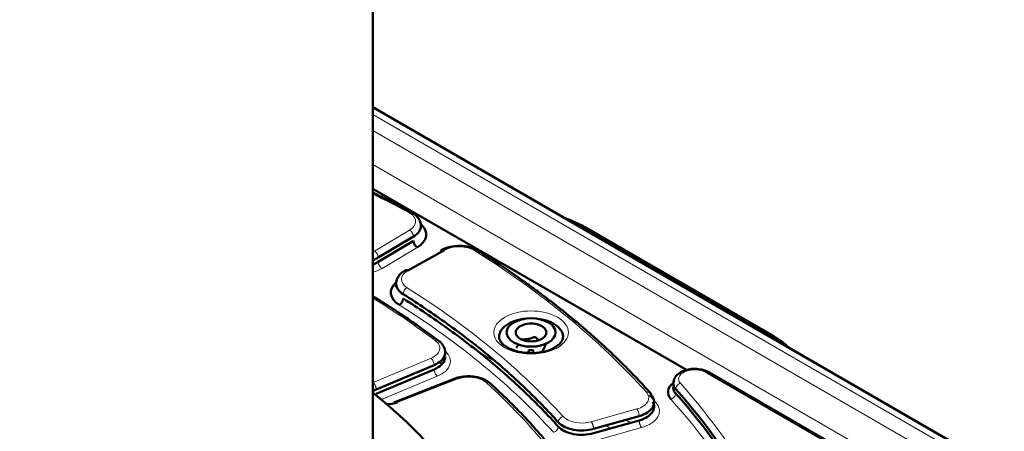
# Model space of a CAD drawing. Header units: millimetres. Extents: x 5 to 579, y 5 to 290.
# Tile 70 of 85: x 359 to 377, y 206 to 213. Entities that reach past the tile are written whole.
import ezdxf

# ---------------------------------------------------------------- set-up
doc = ezdxf.new("R2010")
doc.units = ezdxf.units.MM
doc.layers.add('1', color=7, linetype='Continuous', true_color=0xffffff)

msp = doc.modelspace()

# ---------------------------------------------------------------- linework, layer by layer
at = {"layer": '1', "color": 18, "linetype": 'Continuous', "lineweight": 50}
for p, q in [((365.56394, 199.23775), (365.56394, 255.77923)), ((382.1358, 202.13719), (365.56397, 211.70494)), ((371.44505, 206.78079), (365.56403, 210.1762)), ((369.54223, 209.45536), (373.07776, 207.41412)), ((365.66379, 208.88624), (366.32392, 209.28091)), ((366.32392, 209.19926), (365.66379, 208.8046)), ((366.90537, 209.02543), (366.22179, 208.64431)), ((365.62582, 206.41743), (366.71342, 206.87364)), ((366.71342, 206.79199), (365.62582, 206.33578)), ((380.88479, 201.52788), (371.86071, 206.73793)), ((367.10587, 206.61954), (365.97411, 206.1788)), ((369.70439, 205.67536), (370.5585, 205.91588)), ((370.5585, 205.83423), (369.70439, 205.59372))]:
    msp.add_line(p, q, dxfattribs=at)
at = {"layer": '1', "color": 18, "linetype": 'Continuous', "lineweight": 13}
for p, q in [((381.93528, 202.11768), (365.56395, 211.56967)), ((381.6768, 201.96844), (365.56427, 211.27102)), ((381.39413, 201.49004), (365.56396, 210.6296)), ((365.59186, 209.008), (366.25198, 209.40267)), ((365.73573, 208.68284), (366.39585, 209.0775)), ((366.02483, 208.3178), (365.94452, 208.36416)), ((367.81245, 206.96491), (367.48209, 207.15565)), ((365.56705, 206.54578), (366.65465, 207.002)), ((380.83461, 201.52303), (371.81113, 206.73273)), ((365.72433, 206.22408), (366.7722, 206.66363)), ((367.13558, 206.60545), (366.02107, 206.17142)), ((369.66055, 205.80891), (370.51467, 206.04942)), ((370.40253, 205.79033), (370.30739, 205.84526)), ((369.74823, 205.46017), (370.60234, 205.70069)), ((370.02902, 205.68518), (369.93388, 205.7401))]:
    msp.add_line(p, q, dxfattribs=at)
for centre, major_axis, start_param, end_param in [((351.91394, 200.74736), (-21.15, 0), 3.96854283, 4.01085569), ((365.96425, 209.56309), (-0.4, 0), 2.37364778, 3.96854283), ((367.18324, 208.85931), (-0.4, 0), 3.88543881, 5.48033385), ((365.30412, 209.16843), (-0.4, 0), 2.27777594, 2.37364778), ((351.91394, 200.74736), (-21.15, 0), 3.61947698, 3.88543881), ((365.30412, 208.92348), (-0.6, 0), 2.01863216, 2.37364778), ((366.49966, 208.47818), (-0.4, 0), 5.48033385, 7.02587497), ((351.91394, 200.74736), (19.4, 0), 0.47904082, 0.74268966), ((351.91394, 200.74736), (-18.7, 0), 3.79723699, 3.89414688), ((351.91394, 200.50241), (19.2, 0), 0.47904082, 0.74268966), ((368.53095, 207.48345), (-0.7, 0), 2.35619449, 5.49778714), ((368.53095, 207.48345), (-0.7, 0), 5.49778714, 8.6393798), ((366.41953, 207.18883), (-0.4, 0), 2.19911486, 3.79723699), ((366.41953, 206.94388), (-0.6, 0), 2.19911486, 3.71628212), ((371.599, 206.61026), (0.3, 0), 0.78539816, 3.61785203), ((367.35926, 206.41399), (-0.4, 0), 3.70767879, 5.30580093), ((351.91394, 200.74736), (-18.7, 0), 3.44817114, 3.70767879), ((351.91394, 200.74736), (21.85, 0), 0.30172648, 0.47625938), ((370.33932, 206.25699), (-0.4, 0), 2.02458193, 3.61947698), ((351.91394, 200.50241), (-21.35, 0), 3.61947698, 3.63213094), ((370.33932, 206.01204), (-0.6, 0), 2.02458193, 3.61947698), ((351.91394, 200.50241), (21.65, 0), 0.30172648, 0.47625938), ((369.4852, 206.01648), (-0.4, 0), 0.47904082, 2.02458193)]:
    msp.add_ellipse(centre, major_axis=major_axis, ratio=0.57735, start_param=start_param, end_param=end_param, dxfattribs=at)
at = {"layer": '1', "color": 18, "linetype": 'Continuous', "lineweight": 50}
for centre, major_axis, start_param, end_param in [((365.96425, 209.31814), (0.6, 0), 5.51524044, 6.85131392), ((368.1774, 208.66737), (1.93016, 0), 0.78539816, 1.03094963), ((366.49966, 208.23323), (0.6, 0), 2.56422116, 3.88428231), ((368.53095, 207.48345), (0.28868, 0), 2.35619449, 3.40339204), ((368.53095, 207.48345), (0.28868, 0), 1.30899694, 2.35619449), ((368.53095, 207.48345), (0.28868, 0), 0.26179939, 1.30899694), ((368.53095, 207.48345), (0.28868, 0), 3.40339204, 4.45058959), ((368.53095, 207.48345), (0.28868, 0), 5.49778714, 6.54498469), ((368.53095, 207.48345), (0.28868, 0), 4.45058959, 5.49778714), ((371.71293, 206.62613), (1.93016, 0), 0.5398467, 0.78539816), ((368.53095, 207.12599), (0.05, 0), 0, 4.09585142), ((368.53095, 207.12599), (0.05, 0), 5.49778714, 6.28318531), ((351.91394, 198.46117), (20.9, 0), 0.77379789, 0.77795886), ((371.599, 206.36531), (0.5, 0), 2.49403, 3.61785203), ((351.91394, 200.79413), (-16.70868, 0), 5.66713862, 8.6393798), ((351.91394, 200.79413), (-16.70868, 0), 2.35619449, 3.75508679), ((351.91394, 200.66571), (21.75, 0), 0.30172648, 0.47625938), ((351.91394, 200.58406), (-21.75, 0), 3.44331914, 3.61785203), ((365.85331, 206.31502), (0.3, 0), 4.58125726, 5.30580093)]:
    msp.add_ellipse(centre, major_axis=major_axis, ratio=0.57735, start_param=start_param, end_param=end_param, dxfattribs=at)
msp.add_ellipse((368.53095, 207.48345), major_axis=(-0.46, 0), ratio=0.57735, dxfattribs=at)
for points, knots in [([(366.28201, 209.7397), (366.12447, 209.82339), (365.88691, 209.94582), (365.64463, 210.06514), (365.56467, 210.10394)], [0, 0, 0, 0, 0.67202001, 1, 1, 1, 1]), ([(366.46425, 209.4814), (366.46413, 209.50716), (366.4558, 209.55699), (366.41881, 209.62857), (366.35999, 209.69115), (366.30979, 209.72477), (366.28201, 209.7397)], [0, 0, 0, 0, 0.25465429, 0.50761414, 0.75708433, 1, 1, 1, 1]), ([(366.32392, 209.28091), (366.36978, 209.30833), (366.44171, 209.37318), (366.46503, 209.44846), (366.4642, 209.48522)], [0, 0, 0, 0, 0.51051339, 1, 1, 1, 1]), ([(366.39585, 209.0775), (366.39114, 209.08013), (366.38644, 209.08328), (366.3772, 209.09051), (366.37267, 209.0946), (366.36397, 209.10354), (366.3598, 209.1084), (366.35197, 209.1187), (366.34832, 209.12414), (366.34166, 209.13541), (366.33866, 209.14124), (366.33342, 209.15304), (366.33119, 209.15902), (366.32759, 209.1709), (366.32622, 209.17681), (366.32438, 209.18831), (366.32392, 209.19392), (366.32392, 209.19926)], [0, 0, 0, 0, 0.125, 0.125, 0.25, 0.25, 0.375, 0.375, 0.5, 0.5, 0.625, 0.625, 0.75, 0.75, 0.875, 0.875, 1, 1, 1, 1]), ([(367.53074, 209.01873), (367.48529, 209.04642), (367.38562, 209.08848), (367.19756, 209.11445), (367.0076, 209.09524), (366.90445, 209.05698), (366.85668, 209.03112)], [0, 0, 0, 0, 0.25042323, 0.50056576, 0.75042542, 1, 1, 1, 1]), ([(370.76929, 206.34793), (370.6742, 206.45393), (370.50379, 206.63733), (370.25552, 206.889), (370.03338, 207.10368), (369.81243, 207.30797), (369.58678, 207.50786), (369.37394, 207.68865), (369.17568, 207.85105), (368.99362, 207.99567), (368.80854, 208.13828), (368.62213, 208.27766), (368.43074, 208.41663), (368.20426, 208.57628), (367.90549, 208.77924), (367.66853, 208.93228), (367.53074, 209.01873)], [0, 0, 0, 0, 0.10918289, 0.19054349, 0.26549689, 0.33850056, 0.41143476, 0.48436548, 0.539062, 0.5937569, 0.6484503, 0.7026267, 0.75540981, 0.81145634, 0.89211256, 1, 1, 1, 1]), ([(366.1731, 208.65), (366.14654, 208.63504), (366.09863, 208.60159), (366.04274, 208.54006), (366.00766, 208.47014), (365.99977, 208.42157), (365.99966, 208.3965)], [0, 0, 0, 0, 0.24313289, 0.49260647, 0.74547999, 1, 1, 1, 1]), ([(366.22179, 208.64431), (366.21276, 208.64971), (366.19468, 208.65631), (366.17942, 208.65353), (366.17308, 208.64999)], [0, 0, 0, 0, 0.50532167, 1, 1, 1, 1]), ([(365.9997, 208.40026), (365.99891, 208.36476), (366.02065, 208.29193), (366.08805, 208.22853), (366.13133, 208.20131)], [0, 0, 0, 0, 0.48863818, 1, 1, 1, 1]), ([(366.79664, 207.32795), (366.68379, 207.41265), (366.48493, 207.55746), (366.21956, 207.74088), (366.00961, 207.88073), (365.82343, 208.00111), (365.67487, 208.09435), (365.58743, 208.14811), (365.56427, 208.16228)], [0, 0, 0, 0, 0.29207259, 0.5052926, 0.65343882, 0.79822702, 0.94671664, 1, 1, 1, 1]), ([(367.93095, 207.40155), (367.93095, 207.40164), (367.93094, 207.42439), (367.93871, 207.46983), (367.98428, 207.55675), (368.05108, 207.61465), (368.10669, 207.64675)], [0, 0, 0, 0, 0.00093263, 0.25130227, 0.50167191, 1, 1, 1, 1]), ([(368.10669, 207.64675), (368.16229, 207.67886), (368.26153, 207.71702), (368.37304, 207.73673), (368.4103, 207.74114)], [0, 0, 0, 0, 0.67259986, 1, 1, 1, 1]), ([(368.70386, 207.73352), (368.72308, 207.73018), (368.77905, 207.71866), (368.86644, 207.69169), (368.95795, 207.64833), (369.03305, 207.5955), (369.08885, 207.53523), (369.12322, 207.46982), (369.13095, 207.42446), (369.13095, 207.40176), (369.13095, 207.40174)], [0, 0, 0, 0, 0.07849559, 0.23205641, 0.38561722, 0.53917804, 0.69273885, 0.84629967, 0.99986048, 1, 1, 1, 1]), ([(366.91952, 207.10723), (366.91947, 207.12805), (366.91401, 207.16874), (366.88957, 207.22798), (366.85032, 207.28207), (366.81586, 207.31341), (366.79664, 207.32795)], [0, 0, 0, 0, 0.25367972, 0.50621562, 0.75583807, 1, 1, 1, 1]), ([(368.97024, 207.20242), (368.96396, 207.19761), (368.91968, 207.16657), (368.78401, 207.12186), (368.57623, 207.09061), (368.34845, 207.1047), (368.17677, 207.154), (368.06367, 207.21239), (367.99137, 207.26826), (367.94227, 207.3336), (367.93069, 207.37832), (367.93095, 207.40178)], [0, 0, 0, 0, 0.02344462, 0.15672155, 0.30639305, 0.45890334, 0.61048819, 0.69296326, 0.78551473, 0.88779387, 1, 1, 1, 1]), ([(368.29141, 207.26186), (368.29074, 207.26038), (368.29007, 207.25892), (368.28622, 207.25064), (368.28307, 207.24427), (368.27679, 207.23242), (368.27367, 207.22693), (368.26436, 207.21162), (368.25821, 207.20296), (368.25211, 207.19537)], [0, 0, 0, 0, 0.05005047, 0.05005047, 0.28753785, 0.28753785, 0.52502523, 0.52502523, 1, 1, 1, 1]), ([(368.60567, 207.39949), (368.58287, 207.39041), (368.55989, 207.38226), (368.525, 207.3721), (368.5133, 207.36905), (368.49563, 207.36507), (368.48972, 207.36385), (368.47786, 207.36159), (368.47191, 207.36057), (368.45413, 207.35783), (368.44235, 207.35644), (368.41892, 207.35448), (368.40728, 207.35391), (368.37252, 207.35329), (368.34959, 207.35432), (368.32683, 207.35636)], [0, 0, 0, 0, 0.25, 0.25, 0.375, 0.375, 0.4375, 0.4375, 0.5, 0.5, 0.625, 0.625, 0.75, 0.75, 1, 1, 1, 1]), ([(368.67961, 207.34005), (368.67183, 207.34536), (368.66406, 207.35099), (368.65205, 207.36016), (368.64779, 207.3635), (368.63928, 207.37035), (368.63503, 207.37386), (368.62233, 207.38457), (368.61396, 207.39194), (368.60567, 207.39949)], [0, 0, 0, 0, 0.31236032, 0.31236032, 0.48427024, 0.48427024, 0.65618016, 0.65618016, 1, 1, 1, 1]), ([(368.73508, 207.12065), (368.74118, 207.12825), (368.74734, 207.13693), (368.75669, 207.15231), (368.75982, 207.15783), (368.76456, 207.16679), (368.76614, 207.16988), (368.76932, 207.17631), (368.77092, 207.17965), (368.77568, 207.18992), (368.77884, 207.19716), (368.78511, 207.21235), (368.78823, 207.2203), (368.79755, 207.24513), (368.80369, 207.26294), (368.80979, 207.28164)], [0, 0, 0, 0, 0.25, 0.25, 0.375, 0.375, 0.4375, 0.4375, 0.5, 0.5, 0.625, 0.625, 0.75, 0.75, 1, 1, 1, 1]), ([(369.13095, 207.4018), (369.13132, 207.37685), (369.11774, 207.33213), (369.0729, 207.26972), (369.02235, 207.23533), (368.99616, 207.22036)], [0, 0, 0, 0, 0.41386664, 0.74142197, 1, 1, 1, 1]), ([(366.71343, 206.87364), (366.76694, 206.89609), (366.85934, 206.95408), (366.91828, 207.04961), (366.921, 207.11102), (366.91743, 207.13354)], [0, 0, 0, 0, 0.38638943, 0.77277886, 1, 1, 1, 1]), ([(366.91949, 207.02826), (366.91974, 207.01355), (366.91361, 206.96039), (366.85934, 206.87243), (366.76694, 206.81444), (366.71343, 206.79199)], [0, 0, 0, 0, 0.16067775, 0.58033888, 1, 1, 1, 1]), ([(371.86113, 206.73769), (371.83868, 206.75057), (371.79243, 206.77156), (371.69474, 206.79762), (371.57908, 206.80578), (371.46468, 206.7897), (371.36091, 206.75521), (371.27985, 206.70432), (371.22732, 206.63829), (371.20332, 206.58068), (371.19871, 206.54435), (371.19911, 206.524)], [0, 0, 0, 0, 0.1005549, 0.19268644, 0.3521342, 0.48045991, 0.58103627, 0.73967069, 0.84174577, 0.91386118, 1, 1, 1, 1]), ([(367.76412, 206.5302), (367.74628, 206.54629), (367.70626, 206.57581), (367.63213, 206.61279), (367.5477, 206.64019), (367.4565, 206.65736), (367.36212, 206.66361), (367.26837, 206.65899), (367.17884, 206.64354), (367.12498, 206.62691), (367.09931, 206.61698)], [0, 0, 0, 0, 0.12640685, 0.25287326, 0.37870002, 0.50391682, 0.62864454, 0.75299971, 0.87701589, 1, 1, 1, 1]), ([(369.14275, 205.0303), (369.1166, 205.06536), (369.05021, 205.15295), (368.92974, 205.30483), (368.78095, 205.48454), (368.63137, 205.65635), (368.48529, 205.81744), (368.31907, 205.99406), (368.07995, 206.23608), (367.88319, 206.42202), (367.76412, 206.5302)], [0, 0, 0, 0, 0.06734241, 0.16866471, 0.29461335, 0.41846344, 0.50761475, 0.6148206, 0.77348011, 1, 1, 1, 1]), ([(371.19907, 206.52562), (371.19925, 206.5172), (371.2018, 206.49514), (371.21477, 206.46019), (371.23271, 206.43483), (371.24352, 206.42273)], [0, 0, 0, 0, 0.23534184, 0.61767092, 1, 1, 1, 1]), ([(365.56085, 206.37119), (365.56443, 206.37582), (365.58072, 206.39361), (365.60494, 206.40866), (365.62582, 206.41743)], [0, 0, 0, 0, 0.25251109, 1, 1, 1, 1]), ([(370.7693, 206.34791), (370.77212, 206.34471), (370.77995, 206.33327), (370.7833, 206.31872), (370.7833, 206.3081)], [0, 0, 0, 0, 0.3098391, 1, 1, 1, 1]), ([(371.24352, 206.34109), (371.23271, 206.35318), (371.21477, 206.37854), (371.199, 206.42103), (371.19813, 206.45101), (371.20056, 206.46709)], [0, 0, 0, 0, 0.31452599, 0.62905199, 1, 1, 1, 1]), ([(365.96941, 206.16524), (365.97081, 206.16898), (365.97254, 206.17223), (365.97661, 206.17764), (365.97894, 206.17979), (365.98412, 206.18292), (365.98696, 206.18389), (365.99305, 206.18462), (365.99629, 206.18437), (366.00305, 206.18268), (366.00657, 206.18122), (366.01375, 206.17716), (366.01741, 206.17456), (366.02107, 206.17142)], [0, 0, 0, 0, 0.16666667, 0.16666667, 0.33333333, 0.33333333, 0.5, 0.5, 0.66666667, 0.66666667, 0.83333333, 0.83333333, 1, 1, 1, 1]), ([(370.81578, 206.18109), (370.82728, 206.16016), (370.84773, 206.10041), (370.82668, 206.00058), (370.72608, 205.89865), (370.61784, 205.85094), (370.5585, 205.83423)], [0, 0, 0, 0, 0.16011968, 0.44007979, 0.72003989, 1, 1, 1, 1])]:
    msp.add_open_spline(points, degree=3, knots=knots, dxfattribs=at)
at = {"layer": '1', "color": 18, "linetype": 'Continuous', "lineweight": 13}
for points, knots in [([(366.28204, 209.73968), (366.27597, 209.74291), (366.26127, 209.74531), (366.2439, 209.73856), (366.2351, 209.73303)], [0, 0, 0, 0, 0.48736023, 1, 1, 1, 1]), ([(367.47759, 209.01568), (367.48716, 209.02077), (367.50651, 209.0268), (367.52325, 209.02325), (367.53035, 209.01898), (367.5307, 209.01876)], [0, 0, 0, 0, 0.48694382, 0.97388764, 1, 1, 1, 1]), ([(365.66379, 208.80459), (365.66379, 208.79925), (365.66425, 208.79365), (365.66609, 208.78214), (365.66747, 208.77624), (365.67107, 208.76435), (365.6733, 208.75838), (365.67853, 208.74657), (365.68153, 208.74075), (365.68819, 208.72948), (365.69185, 208.72403), (365.69968, 208.71373), (365.70385, 208.70887), (365.71255, 208.69993), (365.71707, 208.69585), (365.72631, 208.68861), (365.73102, 208.68546), (365.73573, 208.68284)], [0, 0, 0, 0, 0.125, 0.125, 0.25, 0.25, 0.375, 0.375, 0.5, 0.5, 0.625, 0.625, 0.75, 0.75, 0.875, 0.875, 1, 1, 1, 1]), ([(366.73659, 207.32963), (366.7469, 207.33421), (366.76775, 207.33922), (366.78694, 207.3345), (366.79531, 207.32894), (366.79657, 207.328)], [0, 0, 0, 0, 0.4575612, 0.9151224, 1, 1, 1, 1]), ([(369.02593, 207.19768), (369.01673, 207.20299), (368.99813, 207.20948), (368.98098, 207.20612), (368.97349, 207.20112), (368.97235, 207.20025)], [0, 0, 0, 0, 0.45671224, 0.91342449, 1, 1, 1, 1]), ([(371.86113, 206.73769), (371.85786, 206.73958), (371.85427, 206.74091), (371.84657, 206.7424), (371.84247, 206.74257), (371.83392, 206.74172), (371.82947, 206.74071), (371.82039, 206.73755), (371.81576, 206.73541), (371.81113, 206.73274)], [0, 0, 0, 0, 0.25, 0.25, 0.5, 0.5, 0.75, 0.75, 1, 1, 1, 1]), ([(365.56705, 206.54578), (365.57089, 206.54273), (365.57474, 206.53914), (365.58229, 206.53106), (365.58599, 206.52656), (365.59309, 206.51682), (365.5965, 206.51158), (365.6029, 206.50056), (365.60589, 206.49478), (365.61133, 206.4829), (365.61378, 206.4768), (365.61806, 206.46452), (365.61988, 206.45833), (365.62282, 206.44612), (365.62395, 206.44009), (365.62545, 206.42841), (365.62582, 206.42277), (365.62582, 206.41743)], [0, 0, 0, 0, 0.125, 0.125, 0.25, 0.25, 0.375, 0.375, 0.5, 0.5, 0.625, 0.625, 0.75, 0.75, 0.875, 0.875, 1, 1, 1, 1]), ([(367.09923, 206.61695), (367.10369, 206.6187), (367.11506, 206.61918), (367.12831, 206.61167), (367.13558, 206.60545)], [0, 0, 0, 0, 0.44502255, 1, 1, 1, 1]), ([(367.76406, 206.53025), (367.76175, 206.53234), (367.75197, 206.53961), (367.73004, 206.54577), (367.70784, 206.54188), (367.69686, 206.53785)], [0, 0, 0, 0, 0.14730335, 0.57365167, 1, 1, 1, 1]), ([(370.69451, 206.3632), (370.70605, 206.36665), (370.7294, 206.36938), (370.7545, 206.36144), (370.76585, 206.35184), (370.7693, 206.34791)], [0, 0, 0, 0, 0.39199353, 0.78398706, 1, 1, 1, 1]), ([(370.8721, 206.17135), (370.86055, 206.1679), (370.84632, 206.16623), (370.83345, 206.1679), (370.8312, 206.1683)], [0, 0, 0, 0, 0.82047075, 1, 1, 1, 1]), ([(369.66055, 205.80891), (369.66342, 205.80551), (369.66629, 205.80159), (369.67192, 205.79284), (369.67468, 205.78802), (369.67998, 205.77765), (369.68252, 205.77211), (369.68729, 205.76052), (369.68952, 205.75448), (369.69358, 205.74212), (369.69541, 205.7358), (369.69859, 205.72314), (369.69995, 205.7168), (369.70215, 205.70432), (369.70299, 205.6982), (369.70411, 205.68639), (369.70439, 205.68071), (369.70439, 205.67537)], [0, 0, 0, 0, 0.125, 0.125, 0.25, 0.25, 0.375, 0.375, 0.5, 0.5, 0.625, 0.625, 0.75, 0.75, 0.875, 0.875, 1, 1, 1, 1]), ([(370.60234, 205.70069), (370.59947, 205.70408), (370.5966, 205.70801), (370.59097, 205.71675), (370.58821, 205.72158), (370.58291, 205.73194), (370.58037, 205.73748), (370.5756, 205.74907), (370.57337, 205.75511), (370.56931, 205.76747), (370.56748, 205.77379), (370.5643, 205.78645), (370.56294, 205.7928), (370.56074, 205.80527), (370.5599, 205.8114), (370.55879, 205.82321), (370.5585, 205.82888), (370.5585, 205.83423)], [0, 0, 0, 0, 0.125, 0.125, 0.25, 0.25, 0.375, 0.375, 0.5, 0.5, 0.625, 0.625, 0.75, 0.75, 0.875, 0.875, 1, 1, 1, 1])]:
    msp.add_open_spline(points, degree=3, knots=knots, dxfattribs=at)
for points in [[(366.25198, 209.40267), (366.26134, 209.39745), (366.28026, 209.38265), (366.30417, 209.35115), (366.32017, 209.31509), (366.32392, 209.29153), (366.32392, 209.28091)], [(365.66379, 208.88624), (365.66379, 208.89686), (365.66005, 208.92042), (365.64404, 208.95649), (365.62013, 208.98799), (365.60121, 209.00278), (365.59186, 209.008)], [(366.205, 208.322), (366.19541, 208.31693), (366.17604, 208.30241), (366.15156, 208.27126), (366.13516, 208.23543), (366.13133, 208.21193), (366.13133, 208.20131)], [(366.65465, 207.002), (366.66229, 206.99592), (366.67775, 206.97939), (366.69729, 206.9457), (366.71037, 206.90816), (366.71343, 206.88426), (366.71343, 206.87364)], [(366.71343, 206.79199), (366.71343, 206.78137), (366.71648, 206.75747), (366.72957, 206.71994), (366.7491, 206.68624), (366.76456, 206.66971), (366.7722, 206.66363)], [(371.33239, 206.53085), (371.32083, 206.52741), (371.29746, 206.5162), (371.26792, 206.48923), (371.24814, 206.4562), (371.24352, 206.43335), (371.24352, 206.42273)], [(371.24352, 206.34109), (371.24352, 206.33047), (371.23889, 206.30762), (371.21911, 206.27459), (371.18957, 206.24762), (371.1662, 206.23641), (371.15464, 206.23297)], [(370.51467, 206.04942), (370.52037, 206.04267), (370.53189, 206.02478), (370.54647, 205.98936), (370.55622, 205.95067), (370.5585, 205.9265), (370.5585, 205.91588)], [(369.13023, 205.91003), (369.11869, 205.90657), (369.09535, 205.89532), (369.06585, 205.8683), (369.0461, 205.83524), (369.04148, 205.81239), (369.04148, 205.80177)], [(368.95274, 205.61186), (368.96428, 205.61532), (368.98762, 205.62656), (369.01712, 205.65358), (369.03687, 205.68664), (369.04148, 205.7095), (369.04148, 205.72012)]]:
    msp.add_open_spline(points, degree=3, dxfattribs=at)
at = {"layer": '1', "color": 18, "linetype": 'Continuous', "lineweight": 50}
for points, degree in [([(366.83591, 208.98531), (366.83591, 208.99593), (366.83952, 209.01524), (366.85498, 209.03314), (366.87807, 209.0375), (366.89634, 209.03083), (366.90537, 209.02543)], 3), ([(365.56847, 208.84179), (365.60333, 208.85433), (365.63549, 208.86932), (365.66379, 208.88624)], 3), ([(365.66379, 208.80459), (365.63549, 208.78767), (365.60333, 208.77269), (365.56847, 208.76014)], 3), ([(366.13133, 208.20131), (366.41804, 208.021), (366.97105, 207.64934), (367.73503, 207.06162), (368.43031, 206.44612), (368.84607, 206.01899), (369.04148, 205.80177)], 3), ([(366.13133, 208.11966), (366.13133, 208.10904), (366.1275, 208.08554), (366.1111, 208.04971), (366.08662, 208.01856), (366.06725, 208.00404), (366.05767, 207.99897)], 3), ([(369.04148, 205.72012), (368.84607, 205.93734), (368.43031, 206.36447), (367.73503, 206.97997), (366.97105, 207.56769), (366.41804, 207.93935), (366.13133, 208.11966)], 3), ([(368.99616, 207.22036), (368.97024, 207.20242)], 1), ([(371.19911, 206.44235), (371.19833, 206.45007), (371.19911, 206.45796), (371.20137, 206.46603)], 3), ([(370.5585, 205.91588), (370.61784, 205.93259), (370.72608, 205.9803), (370.82668, 206.08223), (370.85124, 206.19868), (370.81366, 206.27426), (370.7833, 206.3081)], 3), ([(369.04148, 205.80177), (369.07098, 205.76898), (369.15295, 205.7094), (369.32447, 205.65384), (369.51957, 205.6395), (369.64687, 205.65917), (369.70439, 205.67537)], 3), ([(369.70439, 205.59372), (369.64687, 205.57752), (369.51957, 205.55785), (369.32447, 205.57219), (369.15295, 205.62775), (369.07098, 205.68733), (369.04148, 205.72012)], 3)]:
    msp.add_open_spline(points, degree=degree, dxfattribs=at)

doc.saveas('drawing.dxf')
